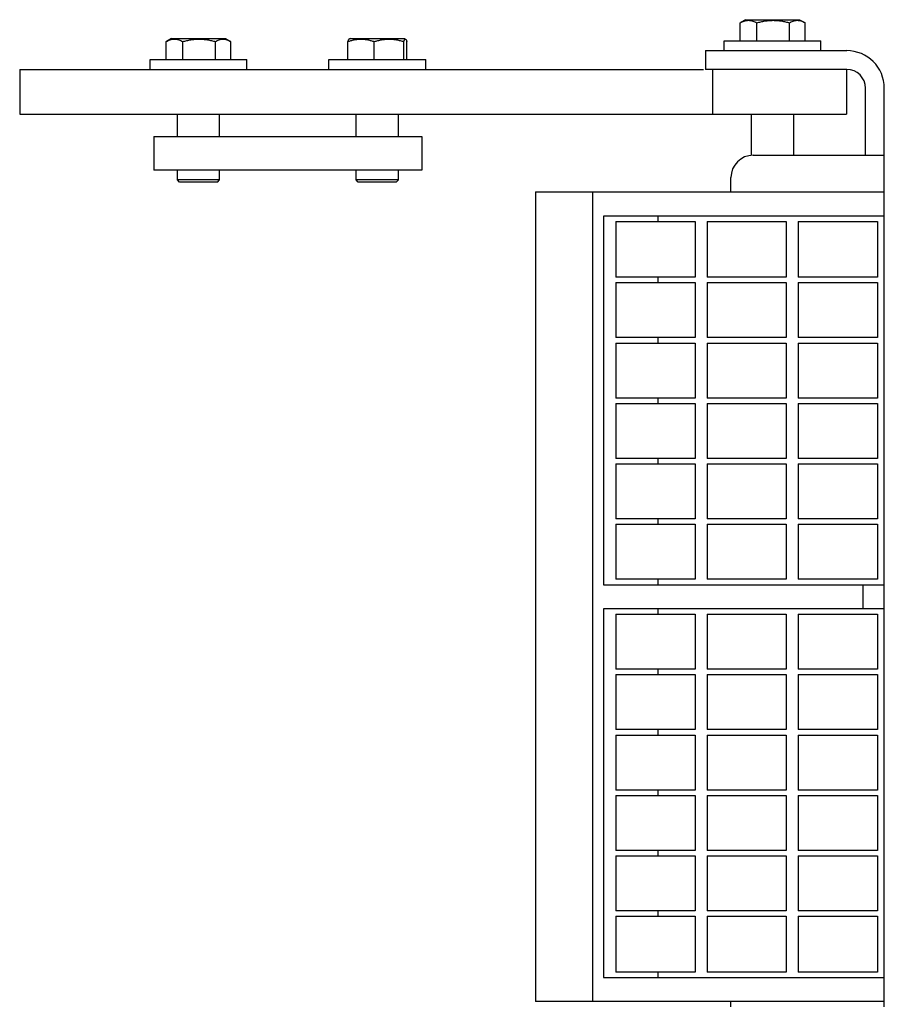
# Model space of a CAD drawing. Header units: inches. Extents: x 0 to 110, y 0 to 85.
# Tile 6 of 7: x 28.57 to 33.4, y 72.48 to 77.98. Entities that reach past the tile are written whole.
import ezdxf

# ---------------------------------------------------------------- set-up
doc = ezdxf.new("R2010")
doc.units = ezdxf.units.IN
doc.header["$LTSCALE"] = 6.05
doc.header["$MEASUREMENT"] = 0
for name, color, linetype in [('518353_WW_518353_22_BL4', 7, 'CONTINUOUS'), ('520309_BL76', 7, 'CONTINUOUS'), ('532387_BL84', 7, 'CONTINUOUS'), ('807_1830_10_1_SOLID1_BL118', 7, 'CONTINUOUS'), ('807_1830_11_1_SOLID1_BL176', 7, 'CONTINUOUS'), ('807_1830_12_1_SOLID1_BL169', 7, 'CONTINUOUS'), ('807_1830_13_1_SOLID1_BL171', 7, 'CONTINUOUS'), ('807_1830_14_1_SOLID1_BL116', 7, 'CONTINUOUS'), ('807_1830_15_1_SOLID1_BL148', 7, 'CONTINUOUS'), ('807_1830_16_1_SOLID1_BL143', 7, 'CONTINUOUS'), ('807_1830_17_1_SOLID1_BL144', 7, 'CONTINUOUS'), ('807_1830_18_1_SOLID1_BL123', 7, 'CONTINUOUS'), ('807_1830_19_1_SOLID1_BL170', 7, 'CONTINUOUS'), ('807_1830_1_1_SOLID1_BL146', 7, 'CONTINUOUS'), ('807_1830_1_SOLID1_BL168', 7, 'CONTINUOUS'), ('807_1830_20_1_SOLID1_BL166', 7, 'CONTINUOUS'), ('807_1830_21_1_SOLID1_BL114', 7, 'CONTINUOUS'), ('807_1830_22_1_SOLID1_BL103', 7, 'CONTINUOUS'), ('807_1830_23_1_SOLID1_BL145', 7, 'CONTINUOUS'), ('807_1830_24_1_SOLID1_BL141', 7, 'CONTINUOUS'), ('807_1830_25_1_SOLID1_BL117', 7, 'CONTINUOUS'), ('807_1830_26_1_SOLID1_BL142', 7, 'CONTINUOUS'), ('807_1830_27_1_SOLID1_BL125', 7, 'CONTINUOUS'), ('807_1830_28_1_SOLID1_BL121', 7, 'CONTINUOUS'), ('807_1830_29_1_SOLID1_BL165', 7, 'CONTINUOUS'), ('807_1830_2_1_SOLID1_BL147', 7, 'CONTINUOUS'), ('807_1830_30_1_SOLID1_BL175', 7, 'CONTINUOUS'), ('807_1830_31_1_SOLID1_BL119', 7, 'CONTINUOUS'), ('807_1830_32_1_SOLID1_BL149', 7, 'CONTINUOUS'), ('807_1830_33_1_SOLID1_BL139', 7, 'CONTINUOUS'), ('807_1830_34_1_SOLID1_BL174', 7, 'CONTINUOUS'), ('807_1830_35_1_SOLID1_BL172', 7, 'CONTINUOUS'), ('807_1830_36_1_SOLID1_BL150', 7, 'CONTINUOUS'), ('807_1830_3_1_SOLID1_BL124', 7, 'CONTINUOUS'), ('807_1830_4_1_SOLID1_BL167', 7, 'CONTINUOUS'), ('807_1830_5_1_SOLID1_BL173', 7, 'CONTINUOUS'), ('807_1830_6_1_SOLID1_BL140', 7, 'CONTINUOUS'), ('807_1830_7_1_SOLID1_BL115', 7, 'CONTINUOUS'), ('807_1830_8_1_SOLID1_BL120', 7, 'CONTINUOUS'), ('807_1830_9_1_SOLID1_BL122', 7, 'CONTINUOUS'), ('960616MSSF_BL10', 7, 'CONTINUOUS'), ('960616MSSF_BL23', 7, 'CONTINUOUS'), ('960616MSSF_BL9', 7, 'CONTINUOUS')]:
    doc.layers.add(name, color=color, linetype=linetype)

# ---------------------------------------------------------------- blocks, each defined once
blk = doc.blocks.new('518353_WW_518353_22_BL4', base_point=(57.7811, 54.8635))
at = {"layer": '518353_WW_518353_22_BL4', "color": 7, "linetype": 'CONTINUOUS'}
for p, q in [((32.4034, 77.8115), (32.4034, 77.7065)), ((32.4034, 77.8115), (33.1934, 77.8115)), ((33.1934, 77.7065), (32.4034, 77.7065)), ((33.2984, 77.2265), (33.2984, 77.6015)), ((33.4034, 77.0215), (33.4034, 77.6015)), ((32.6704, 77.2265), (33.4034, 77.2265)), ((32.5454, 77.0215), (32.5454, 77.1015)), ((32.5454, 72.4615), (32.5454, 72.4915)), ((33.4034, 72.4615), (33.4034, 72.4915))]:
    blk.add_line(p, q, dxfattribs=at)
for centre, radius, start, end in [((33.1934, 77.6015), 0.21, 0, 90), ((33.1934, 77.6015), 0.105, 0, 90), ((32.6704, 77.1015), 0.125, 90, 180)]:
    blk.add_arc(centre, radius, start, end, dxfattribs=at)
blk = doc.blocks.new('960616MSSF_BL9', base_point=(29.5679, 77.4782))
at = {"layer": '960616MSSF_BL9', "color": 7, "linetype": 'CONTINUOUS'}
for p, q in [((29.3862, 77.7616), (29.3862, 77.8622)), ((29.4166, 77.8797), (29.3881, 77.8633)), ((29.4166, 77.8797), (29.7193, 77.8797)), ((29.4806, 77.7616), (29.4806, 77.8622)), ((29.6624, 77.7616), (29.6624, 77.8622)), ((29.7193, 77.8797), (29.7478, 77.8633)), ((29.7476, 77.8634), (29.7497, 77.8622)), ((29.7497, 77.7616), (29.7497, 77.8622)), ((29.2973, 77.7065), (29.2973, 77.7616)), ((29.2973, 77.7616), (29.8386, 77.7616)), ((29.8386, 77.7065), (29.8386, 77.7616)), ((29.4498, 77.3315), (29.4498, 77.4565)), ((29.6861, 77.3315), (29.6861, 77.4565)), ((29.4498, 77.0884), (29.4498, 77.1435)), ((29.6861, 77.0884), (29.6861, 77.1435)), ((29.4616, 77.0766), (29.4498, 77.0884)), ((29.6861, 77.0884), (29.4498, 77.0884)), ((29.6742, 77.0766), (29.4617, 77.0766)), ((29.6742, 77.0766), (29.6861, 77.0884))]:
    blk.add_line(p, q, dxfattribs=at)
for points, knots in [([(29.3862, 77.8622), (29.3899, 77.8643), (29.3975, 77.8681), (29.4093, 77.8726), (29.4213, 77.8755), (29.4334, 77.8765), (29.4455, 77.8755), (29.4575, 77.8726), (29.4692, 77.8681), (29.4768, 77.8643), (29.4806, 77.8622)], [0, 0, 0, 0, 0.130291, 0.256586, 0.379356, 0.500005, 0.620657, 0.74343, 0.869718, 1, 1, 1, 1]), ([(29.4806, 77.8622), (29.488, 77.8643), (29.5029, 77.8682), (29.5255, 77.8727), (29.5485, 77.8756), (29.5715, 77.8765), (29.5946, 77.8756), (29.6175, 77.8727), (29.6402, 77.8682), (29.655, 77.8643), (29.6624, 77.8622)], [0, 0, 0, 0, 0.125001, 0.250001, 0.375001, 0.5, 0.624999, 0.749999, 0.874999, 1, 1, 1, 1]), ([(29.6624, 77.8622), (29.6658, 77.8642), (29.6727, 77.868), (29.6833, 77.8724), (29.694, 77.8754), (29.705, 77.8765), (29.7159, 77.8758), (29.7267, 77.8732), (29.7373, 77.869), (29.7442, 77.8654), (29.7476, 77.8634)], [0, 0, 0, 0, 0.131692, 0.258667, 0.381401, 0.501454, 0.621227, 0.743254, 0.869289, 1, 1, 1, 1])]:
    blk.add_open_spline(points, degree=3, knots=knots, dxfattribs=at)
blk = doc.blocks.new('960616MSSF_BL10', base_point=(56.7621, 54.1413))
at = {"layer": '960616MSSF_BL10', "color": 7, "linetype": 'CONTINUOUS'}
for p, q in [((30.4026, 77.7616), (30.4026, 77.8622)), ((30.4166, 77.8797), (30.4094, 77.8756)), ((30.4166, 77.8797), (30.7193, 77.8797)), ((30.5509, 77.7616), (30.5509, 77.8622)), ((30.7162, 77.7616), (30.7162, 77.8622)), ((30.7193, 77.8797), (30.7265, 77.8756)), ((30.7333, 77.7616), (30.7333, 77.8622)), ((30.2973, 77.7065), (30.2973, 77.7616)), ((30.2973, 77.7616), (30.8386, 77.7616)), ((30.8386, 77.7065), (30.8386, 77.7616)), ((30.4498, 77.3315), (30.4498, 77.4565)), ((30.6861, 77.3315), (30.6861, 77.4565)), ((30.4498, 77.0884), (30.4498, 77.1435)), ((30.6861, 77.0884), (30.6861, 77.1435)), ((30.4616, 77.0766), (30.4498, 77.0884)), ((30.6861, 77.0884), (30.4498, 77.0884)), ((30.6742, 77.0766), (30.4617, 77.0766)), ((30.6742, 77.0766), (30.6861, 77.0884))]:
    blk.add_line(p, q, dxfattribs=at)
for points, knots in [([(30.4026, 77.8622), (30.4086, 77.8643), (30.4207, 77.8682), (30.4392, 77.8727), (30.4579, 77.8756), (30.4767, 77.8765), (30.4956, 77.8755), (30.5143, 77.8727), (30.5328, 77.8682), (30.5448, 77.8643), (30.5509, 77.8622)], [0, 0, 0, 0, 0.126059, 0.251308, 0.375861, 0.500001, 0.624142, 0.748695, 0.873943, 1, 1, 1, 1]), ([(30.4098, 77.8758), (30.4094, 77.8756), (30.4088, 77.8751), (30.4079, 77.874), (30.407, 77.8727), (30.4061, 77.8711), (30.4052, 77.8692), (30.404, 77.8662), (30.4032, 77.8638), (30.4026, 77.8622)], [0, 0, 0, 0, 0.073086, 0.160252, 0.262916, 0.381383, 0.515221, 0.663596, 1, 1, 1, 1]), ([(30.5509, 77.8622), (30.5576, 77.8643), (30.5711, 77.8682), (30.5917, 77.8727), (30.6125, 77.8756), (30.6335, 77.8765), (30.6545, 77.8755), (30.6754, 77.8727), (30.696, 77.8682), (30.7095, 77.8643), (30.7162, 77.8622)], [0, 0, 0, 0, 0.125444, 0.250548, 0.37536, 0.5, 0.62464, 0.749452, 0.874556, 1, 1, 1, 1]), ([(30.7162, 77.8622), (30.7166, 77.8633), (30.7173, 77.8656), (30.7185, 77.8687), (30.7198, 77.8713), (30.7208, 77.8732), (30.7217, 77.8743), (30.7223, 77.875), (30.7229, 77.8756), (30.7236, 77.876), (30.7242, 77.8762), (30.7249, 77.8762), (30.7255, 77.8761), (30.7259, 77.8759), (30.7261, 77.8758)], [0, 0, 0, 0, 0.200703, 0.380527, 0.537187, 0.668759, 0.724975, 0.774992, 0.819242, 0.858555, 0.89427, 0.928265, 0.962799, 1, 1, 1, 1]), ([(30.7261, 77.8758), (30.7265, 77.8756), (30.7271, 77.8751), (30.728, 77.874), (30.7289, 77.8727), (30.7298, 77.8711), (30.7307, 77.8692), (30.7319, 77.8662), (30.7327, 77.8638), (30.7333, 77.8622)], [0, 0, 0, 0, 0.073086, 0.160252, 0.262916, 0.381383, 0.515221, 0.663596, 1, 1, 1, 1])]:
    blk.add_open_spline(points, degree=3, knots=knots, dxfattribs=at)
blk = doc.blocks.new('960616MSSF_BL23', base_point=(57.9198, 55.3813))
at = {"layer": '960616MSSF_BL23', "color": 7, "linetype": 'CONTINUOUS'}
for p, q in [((32.5967, 77.8666), (32.5967, 77.9672)), ((32.6271, 77.9847), (32.5986, 77.9683)), ((32.6271, 77.9847), (32.9298, 77.9847)), ((32.6911, 77.8666), (32.6911, 77.9672)), ((32.8729, 77.8666), (32.8729, 77.9672)), ((32.9298, 77.9847), (32.9583, 77.9683)), ((32.9581, 77.9684), (32.9602, 77.9672)), ((32.9602, 77.8666), (32.9602, 77.9672)), ((32.5078, 77.8115), (32.5078, 77.8666)), ((32.5078, 77.8666), (33.0491, 77.8666)), ((33.0491, 77.8115), (33.0491, 77.8666)), ((32.6603, 77.2257), (32.6603, 77.4565)), ((32.8966, 77.2265), (32.8966, 77.4565))]:
    blk.add_line(p, q, dxfattribs=at)
for points, knots in [([(32.5967, 77.9672), (32.6004, 77.9693), (32.608, 77.9731), (32.6198, 77.9776), (32.6318, 77.9805), (32.6439, 77.9815), (32.656, 77.9805), (32.668, 77.9776), (32.6797, 77.9731), (32.6873, 77.9693), (32.6911, 77.9672)], [0, 0, 0, 0, 0.130291, 0.256586, 0.379356, 0.500005, 0.620657, 0.74343, 0.869718, 1, 1, 1, 1]), ([(32.6911, 77.9672), (32.6985, 77.9693), (32.7134, 77.9732), (32.736, 77.9777), (32.759, 77.9806), (32.782, 77.9815), (32.8051, 77.9806), (32.828, 77.9777), (32.8507, 77.9732), (32.8655, 77.9693), (32.8729, 77.9672)], [0, 0, 0, 0, 0.125001, 0.250001, 0.375001, 0.5, 0.624999, 0.749999, 0.874999, 1, 1, 1, 1]), ([(32.8729, 77.9672), (32.8763, 77.9692), (32.8832, 77.973), (32.8938, 77.9774), (32.9045, 77.9804), (32.9155, 77.9815), (32.9264, 77.9808), (32.9372, 77.9782), (32.9478, 77.974), (32.9547, 77.9704), (32.9581, 77.9684)], [0, 0, 0, 0, 0.131692, 0.258667, 0.381401, 0.501454, 0.621227, 0.743254, 0.869289, 1, 1, 1, 1])]:
    blk.add_open_spline(points, degree=3, knots=knots, dxfattribs=at)
blk = doc.blocks.new('520309_BL76', base_point=(55.8108, 54.0025))
at = {"layer": '520309_BL76', "color": 7, "linetype": 'CONTINUOUS'}
for p, q in [((28.5679, 77.7065), (28.5679, 77.4565)), ((28.5679, 77.7065), (32.3922, 77.7065)), ((32.4429, 77.7065), (32.4429, 77.4565)), ((33.1929, 77.7065), (33.1929, 77.4565)), ((28.5679, 77.4565), (33.1929, 77.4565))]:
    blk.add_line(p, q, dxfattribs=at)
blk = doc.blocks.new('532387_BL84', base_point=(55.9983, 53.8775))
at = {"layer": '532387_BL84', "color": 7, "linetype": 'CONTINUOUS'}
for p, q in [((29.3179, 77.3315), (29.3179, 77.1435)), ((29.3179, 77.3315), (30.8179, 77.3315)), ((30.8179, 77.3315), (30.8179, 77.1435)), ((30.8179, 77.1435), (29.3179, 77.1435))]:
    blk.add_line(p, q, dxfattribs=at)
blk = doc.blocks.new('807_1830_22_1_SOLID1_BL103', base_point=(56.9111, 55.5225))
at = {"layer": '807_1830_22_1_SOLID1_BL103', "color": 7, "linetype": 'CONTINUOUS'}
for p, q in [((31.4534, 77.0215), (31.4534, 72.4915)), ((31.4534, 77.0215), (33.4034, 77.0215)), ((31.7734, 72.4915), (31.7734, 77.0215)), ((33.4034, 72.4915), (33.4034, 77.0215)), ((31.8334, 76.8865), (31.8334, 74.824)), ((33.4034, 76.8865), (31.8334, 76.8865)), ((32.1389, 76.8565), (32.1389, 76.8865)), ((32.1389, 76.514), (32.1389, 76.544)), ((32.1389, 76.176), (32.1389, 76.206)), ((32.1389, 75.838), (32.1389, 75.868)), ((32.1389, 75.5), (32.1389, 75.53)), ((32.1389, 75.162), (32.1389, 75.192)), ((31.8334, 74.824), (33.4034, 74.824)), ((32.1389, 74.824), (32.1389, 74.854)), ((33.2836, 74.824), (33.2836, 74.689)), ((31.8334, 74.689), (31.8334, 72.6265)), ((33.4034, 74.689), (31.8334, 74.689)), ((32.1389, 74.659), (32.1389, 74.689)), ((32.1389, 74.321), (32.1389, 74.351)), ((32.1389, 73.983), (32.1389, 74.013)), ((32.1389, 73.645), (32.1389, 73.675)), ((32.1389, 73.307), (32.1389, 73.337)), ((32.1389, 72.969), (32.1389, 72.999)), ((32.1389, 72.6265), (32.1389, 72.6565)), ((31.8334, 72.6265), (33.4034, 72.6265)), ((33.4034, 72.4915), (31.4534, 72.4915))]:
    blk.add_line(p, q, dxfattribs=at)
blk = doc.blocks.new('807_1830_21_1_SOLID1_BL114', base_point=(32.1234, 76.7003))
at = {"layer": '807_1830_21_1_SOLID1_BL114', "color": 7, "linetype": 'CONTINUOUS'}
for p, q in [((31.9019, 76.8565), (31.9019, 76.544)), ((31.9019, 76.8565), (32.3449, 76.8565)), ((32.3449, 76.8565), (32.3449, 76.544)), ((32.3449, 76.544), (31.9019, 76.544))]:
    blk.add_line(p, q, dxfattribs=at)
blk = doc.blocks.new('807_1830_7_1_SOLID1_BL115', base_point=(32.1234, 76.36))
at = {"layer": '807_1830_7_1_SOLID1_BL115', "color": 7, "linetype": 'CONTINUOUS'}
for p, q in [((31.9019, 76.514), (31.9019, 76.206)), ((31.9019, 76.514), (32.3449, 76.514)), ((32.3449, 76.514), (32.3449, 76.206)), ((32.3449, 76.206), (31.9019, 76.206))]:
    blk.add_line(p, q, dxfattribs=at)
blk = doc.blocks.new('807_1830_14_1_SOLID1_BL116', base_point=(32.1234, 76.022))
at = {"layer": '807_1830_14_1_SOLID1_BL116', "color": 7, "linetype": 'CONTINUOUS'}
for p, q in [((31.9019, 76.176), (31.9019, 75.868)), ((31.9019, 76.176), (32.3449, 76.176)), ((32.3449, 76.176), (32.3449, 75.868)), ((32.3449, 75.868), (31.9019, 75.868))]:
    blk.add_line(p, q, dxfattribs=at)
blk = doc.blocks.new('807_1830_25_1_SOLID1_BL117', base_point=(32.1234, 75.684))
at = {"layer": '807_1830_25_1_SOLID1_BL117', "color": 7, "linetype": 'CONTINUOUS'}
for p, q in [((31.9019, 75.838), (31.9019, 75.53)), ((31.9019, 75.838), (32.3449, 75.838)), ((32.3449, 75.838), (32.3449, 75.53)), ((32.3449, 75.53), (31.9019, 75.53))]:
    blk.add_line(p, q, dxfattribs=at)
blk = doc.blocks.new('807_1830_10_1_SOLID1_BL118', base_point=(32.1234, 75.346))
at = {"layer": '807_1830_10_1_SOLID1_BL118', "color": 7, "linetype": 'CONTINUOUS'}
for p, q in [((31.9019, 75.5), (31.9019, 75.192)), ((31.9019, 75.5), (32.3449, 75.5)), ((32.3449, 75.5), (32.3449, 75.192)), ((32.3449, 75.192), (31.9019, 75.192))]:
    blk.add_line(p, q, dxfattribs=at)
blk = doc.blocks.new('807_1830_31_1_SOLID1_BL119', base_point=(32.1234, 75.008))
at = {"layer": '807_1830_31_1_SOLID1_BL119', "color": 7, "linetype": 'CONTINUOUS'}
for p, q in [((31.9019, 75.162), (31.9019, 74.854)), ((31.9019, 75.162), (32.3449, 75.162)), ((32.3449, 75.162), (32.3449, 74.854)), ((32.3449, 74.854), (31.9019, 74.854))]:
    blk.add_line(p, q, dxfattribs=at)
blk = doc.blocks.new('807_1830_8_1_SOLID1_BL120', base_point=(32.1234, 74.505))
at = {"layer": '807_1830_8_1_SOLID1_BL120', "color": 7, "linetype": 'CONTINUOUS'}
for p, q in [((31.9019, 74.659), (31.9019, 74.351)), ((31.9019, 74.659), (32.3449, 74.659)), ((32.3449, 74.659), (32.3449, 74.351)), ((32.3449, 74.351), (31.9019, 74.351))]:
    blk.add_line(p, q, dxfattribs=at)
blk = doc.blocks.new('807_1830_28_1_SOLID1_BL121', base_point=(32.1234, 74.167))
at = {"layer": '807_1830_28_1_SOLID1_BL121', "color": 7, "linetype": 'CONTINUOUS'}
for p, q in [((31.9019, 74.321), (31.9019, 74.013)), ((31.9019, 74.321), (32.3449, 74.321)), ((32.3449, 74.321), (32.3449, 74.013)), ((32.3449, 74.013), (31.9019, 74.013))]:
    blk.add_line(p, q, dxfattribs=at)
blk = doc.blocks.new('807_1830_9_1_SOLID1_BL122', base_point=(32.1234, 73.829))
at = {"layer": '807_1830_9_1_SOLID1_BL122', "color": 7, "linetype": 'CONTINUOUS'}
for p, q in [((31.9019, 73.983), (31.9019, 73.675)), ((31.9019, 73.983), (32.3449, 73.983)), ((32.3449, 73.983), (32.3449, 73.675)), ((32.3449, 73.675), (31.9019, 73.675))]:
    blk.add_line(p, q, dxfattribs=at)
blk = doc.blocks.new('807_1830_18_1_SOLID1_BL123', base_point=(32.1234, 73.491))
at = {"layer": '807_1830_18_1_SOLID1_BL123', "color": 7, "linetype": 'CONTINUOUS'}
for p, q in [((31.9019, 73.645), (31.9019, 73.337)), ((31.9019, 73.645), (32.3449, 73.645)), ((32.3449, 73.645), (32.3449, 73.337)), ((32.3449, 73.337), (31.9019, 73.337))]:
    blk.add_line(p, q, dxfattribs=at)
blk = doc.blocks.new('807_1830_3_1_SOLID1_BL124', base_point=(32.1234, 73.153))
at = {"layer": '807_1830_3_1_SOLID1_BL124', "color": 7, "linetype": 'CONTINUOUS'}
for p, q in [((31.9019, 73.307), (31.9019, 72.999)), ((31.9019, 73.307), (32.3449, 73.307)), ((32.3449, 73.307), (32.3449, 72.999)), ((32.3449, 72.999), (31.9019, 72.999))]:
    blk.add_line(p, q, dxfattribs=at)
blk = doc.blocks.new('807_1830_27_1_SOLID1_BL125', base_point=(32.1234, 72.8128))
at = {"layer": '807_1830_27_1_SOLID1_BL125', "color": 7, "linetype": 'CONTINUOUS'}
for p, q in [((31.9019, 72.969), (31.9019, 72.6565)), ((31.9019, 72.969), (32.3449, 72.969)), ((32.3449, 72.969), (32.3449, 72.6565)), ((32.3449, 72.6565), (31.9019, 72.6565))]:
    blk.add_line(p, q, dxfattribs=at)
blk = doc.blocks.new('807_1830_33_1_SOLID1_BL139', base_point=(32.6334, 76.7003))
at = {"layer": '807_1830_33_1_SOLID1_BL139', "color": 7, "linetype": 'CONTINUOUS'}
for p, q in [((32.4119, 76.8565), (32.4119, 76.544)), ((32.4119, 76.8565), (32.8549, 76.8565)), ((32.8549, 76.8565), (32.8549, 76.544)), ((32.8549, 76.544), (32.4119, 76.544))]:
    blk.add_line(p, q, dxfattribs=at)
blk = doc.blocks.new('807_1830_6_1_SOLID1_BL140', base_point=(32.6334, 76.36))
at = {"layer": '807_1830_6_1_SOLID1_BL140', "color": 7, "linetype": 'CONTINUOUS'}
for p, q in [((32.4119, 76.514), (32.4119, 76.206)), ((32.4119, 76.514), (32.8549, 76.514)), ((32.8549, 76.514), (32.8549, 76.206)), ((32.8549, 76.206), (32.4119, 76.206))]:
    blk.add_line(p, q, dxfattribs=at)
blk = doc.blocks.new('807_1830_24_1_SOLID1_BL141', base_point=(32.6334, 76.022))
at = {"layer": '807_1830_24_1_SOLID1_BL141', "color": 7, "linetype": 'CONTINUOUS'}
for p, q in [((32.4119, 76.176), (32.4119, 75.868)), ((32.4119, 76.176), (32.8549, 76.176)), ((32.8549, 76.176), (32.8549, 75.868)), ((32.8549, 75.868), (32.4119, 75.868))]:
    blk.add_line(p, q, dxfattribs=at)
blk = doc.blocks.new('807_1830_26_1_SOLID1_BL142', base_point=(32.6334, 75.684))
at = {"layer": '807_1830_26_1_SOLID1_BL142', "color": 7, "linetype": 'CONTINUOUS'}
for p, q in [((32.4119, 75.838), (32.4119, 75.53)), ((32.4119, 75.838), (32.8549, 75.838)), ((32.8549, 75.838), (32.8549, 75.53)), ((32.8549, 75.53), (32.4119, 75.53))]:
    blk.add_line(p, q, dxfattribs=at)
blk = doc.blocks.new('807_1830_16_1_SOLID1_BL143', base_point=(32.6334, 75.346))
at = {"layer": '807_1830_16_1_SOLID1_BL143', "color": 7, "linetype": 'CONTINUOUS'}
for p, q in [((32.4119, 75.5), (32.4119, 75.192)), ((32.4119, 75.5), (32.8549, 75.5)), ((32.8549, 75.5), (32.8549, 75.192)), ((32.8549, 75.192), (32.4119, 75.192))]:
    blk.add_line(p, q, dxfattribs=at)
blk = doc.blocks.new('807_1830_17_1_SOLID1_BL144', base_point=(32.6334, 75.008))
at = {"layer": '807_1830_17_1_SOLID1_BL144', "color": 7, "linetype": 'CONTINUOUS'}
for p, q in [((32.4119, 75.162), (32.4119, 74.854)), ((32.4119, 75.162), (32.8549, 75.162)), ((32.8549, 75.162), (32.8549, 74.854)), ((32.8549, 74.854), (32.4119, 74.854))]:
    blk.add_line(p, q, dxfattribs=at)
blk = doc.blocks.new('807_1830_23_1_SOLID1_BL145', base_point=(32.6334, 74.505))
at = {"layer": '807_1830_23_1_SOLID1_BL145', "color": 7, "linetype": 'CONTINUOUS'}
for p, q in [((32.4119, 74.659), (32.4119, 74.351)), ((32.4119, 74.659), (32.8549, 74.659)), ((32.8549, 74.659), (32.8549, 74.351)), ((32.8549, 74.351), (32.4119, 74.351))]:
    blk.add_line(p, q, dxfattribs=at)
blk = doc.blocks.new('807_1830_1_1_SOLID1_BL146', base_point=(32.6334, 74.167))
at = {"layer": '807_1830_1_1_SOLID1_BL146', "color": 7, "linetype": 'CONTINUOUS'}
for p, q in [((32.4119, 74.321), (32.4119, 74.013)), ((32.4119, 74.321), (32.8549, 74.321)), ((32.8549, 74.321), (32.8549, 74.013)), ((32.8549, 74.013), (32.4119, 74.013))]:
    blk.add_line(p, q, dxfattribs=at)
blk = doc.blocks.new('807_1830_2_1_SOLID1_BL147', base_point=(32.6334, 73.829))
at = {"layer": '807_1830_2_1_SOLID1_BL147', "color": 7, "linetype": 'CONTINUOUS'}
for p, q in [((32.4119, 73.983), (32.4119, 73.675)), ((32.4119, 73.983), (32.8549, 73.983)), ((32.8549, 73.983), (32.8549, 73.675)), ((32.8549, 73.675), (32.4119, 73.675))]:
    blk.add_line(p, q, dxfattribs=at)
blk = doc.blocks.new('807_1830_15_1_SOLID1_BL148', base_point=(32.6334, 73.491))
at = {"layer": '807_1830_15_1_SOLID1_BL148', "color": 7, "linetype": 'CONTINUOUS'}
for p, q in [((32.4119, 73.645), (32.4119, 73.337)), ((32.4119, 73.645), (32.8549, 73.645)), ((32.8549, 73.645), (32.8549, 73.337)), ((32.8549, 73.337), (32.4119, 73.337))]:
    blk.add_line(p, q, dxfattribs=at)
blk = doc.blocks.new('807_1830_32_1_SOLID1_BL149', base_point=(32.6334, 73.153))
at = {"layer": '807_1830_32_1_SOLID1_BL149', "color": 7, "linetype": 'CONTINUOUS'}
for p, q in [((32.4119, 73.307), (32.4119, 72.999)), ((32.4119, 73.307), (32.8549, 73.307)), ((32.8549, 73.307), (32.8549, 72.999)), ((32.8549, 72.999), (32.4119, 72.999))]:
    blk.add_line(p, q, dxfattribs=at)
blk = doc.blocks.new('807_1830_36_1_SOLID1_BL150', base_point=(32.6334, 72.8128))
at = {"layer": '807_1830_36_1_SOLID1_BL150', "color": 7, "linetype": 'CONTINUOUS'}
for p, q in [((32.4119, 72.969), (32.4119, 72.6565)), ((32.4119, 72.969), (32.8549, 72.969)), ((32.8549, 72.969), (32.8549, 72.6565)), ((32.8549, 72.6565), (32.4119, 72.6565))]:
    blk.add_line(p, q, dxfattribs=at)
blk = doc.blocks.new('807_1830_29_1_SOLID1_BL165', base_point=(57.5628, 55.6135))
at = {"layer": '807_1830_29_1_SOLID1_BL165', "color": 7, "linetype": 'CONTINUOUS'}
for p, q in [((32.9219, 76.8565), (32.9219, 76.544)), ((32.9219, 76.8565), (33.3649, 76.8565)), ((33.3649, 76.8565), (33.3649, 76.544)), ((33.3649, 76.544), (32.9219, 76.544))]:
    blk.add_line(p, q, dxfattribs=at)
blk = doc.blocks.new('807_1830_20_1_SOLID1_BL166', base_point=(57.3916, 55.4423))
at = {"layer": '807_1830_20_1_SOLID1_BL166', "color": 7, "linetype": 'CONTINUOUS'}
for p, q in [((32.9219, 76.514), (32.9219, 76.206)), ((32.9219, 76.514), (33.3649, 76.514)), ((33.3649, 76.514), (33.3649, 76.206)), ((33.3649, 76.206), (32.9219, 76.206))]:
    blk.add_line(p, q, dxfattribs=at)
blk = doc.blocks.new('807_1830_4_1_SOLID1_BL167', base_point=(57.2226, 55.2733))
at = {"layer": '807_1830_4_1_SOLID1_BL167', "color": 7, "linetype": 'CONTINUOUS'}
for p, q in [((32.9219, 76.176), (32.9219, 75.868)), ((32.9219, 76.176), (33.3649, 76.176)), ((33.3649, 76.176), (33.3649, 75.868)), ((33.3649, 75.868), (32.9219, 75.868))]:
    blk.add_line(p, q, dxfattribs=at)
blk = doc.blocks.new('807_1830_1_SOLID1_BL168', base_point=(57.0536, 55.1043))
at = {"layer": '807_1830_1_SOLID1_BL168', "color": 7, "linetype": 'CONTINUOUS'}
for p, q in [((32.9219, 75.838), (32.9219, 75.53)), ((32.9219, 75.838), (33.3649, 75.838)), ((33.3649, 75.838), (33.3649, 75.53)), ((33.3649, 75.53), (32.9219, 75.53))]:
    blk.add_line(p, q, dxfattribs=at)
blk = doc.blocks.new('807_1830_12_1_SOLID1_BL169', base_point=(56.8846, 54.9353))
at = {"layer": '807_1830_12_1_SOLID1_BL169', "color": 7, "linetype": 'CONTINUOUS'}
for p, q in [((32.9219, 75.5), (32.9219, 75.192)), ((32.9219, 75.5), (33.3649, 75.5)), ((33.3649, 75.5), (33.3649, 75.192)), ((33.3649, 75.192), (32.9219, 75.192))]:
    blk.add_line(p, q, dxfattribs=at)
blk = doc.blocks.new('807_1830_19_1_SOLID1_BL170', base_point=(56.7156, 54.7663))
at = {"layer": '807_1830_19_1_SOLID1_BL170', "color": 7, "linetype": 'CONTINUOUS'}
for p, q in [((32.9219, 75.162), (32.9219, 74.854)), ((32.9219, 75.162), (33.3649, 75.162)), ((33.3649, 75.162), (33.3649, 74.854)), ((33.3649, 74.854), (32.9219, 74.854))]:
    blk.add_line(p, q, dxfattribs=at)
blk = doc.blocks.new('807_1830_13_1_SOLID1_BL171', base_point=(56.4641, 54.5148))
at = {"layer": '807_1830_13_1_SOLID1_BL171', "color": 7, "linetype": 'CONTINUOUS'}
for p, q in [((32.9219, 74.659), (32.9219, 74.351)), ((32.9219, 74.659), (33.3649, 74.659)), ((33.3649, 74.659), (33.3649, 74.351)), ((33.3649, 74.351), (32.9219, 74.351))]:
    blk.add_line(p, q, dxfattribs=at)
blk = doc.blocks.new('807_1830_35_1_SOLID1_BL172', base_point=(56.2951, 54.3458))
at = {"layer": '807_1830_35_1_SOLID1_BL172', "color": 7, "linetype": 'CONTINUOUS'}
for p, q in [((32.9219, 74.321), (32.9219, 74.013)), ((32.9219, 74.321), (33.3649, 74.321)), ((33.3649, 74.321), (33.3649, 74.013)), ((33.3649, 74.013), (32.9219, 74.013))]:
    blk.add_line(p, q, dxfattribs=at)
blk = doc.blocks.new('807_1830_5_1_SOLID1_BL173', base_point=(56.1261, 54.1768))
at = {"layer": '807_1830_5_1_SOLID1_BL173', "color": 7, "linetype": 'CONTINUOUS'}
for p, q in [((32.9219, 73.983), (32.9219, 73.675)), ((32.9219, 73.983), (33.3649, 73.983)), ((33.3649, 73.983), (33.3649, 73.675)), ((33.3649, 73.675), (32.9219, 73.675))]:
    blk.add_line(p, q, dxfattribs=at)
blk = doc.blocks.new('807_1830_34_1_SOLID1_BL174', base_point=(55.9571, 54.0078))
at = {"layer": '807_1830_34_1_SOLID1_BL174', "color": 7, "linetype": 'CONTINUOUS'}
for p, q in [((32.9219, 73.645), (32.9219, 73.337)), ((32.9219, 73.645), (33.3649, 73.645)), ((33.3649, 73.645), (33.3649, 73.337)), ((33.3649, 73.337), (32.9219, 73.337))]:
    blk.add_line(p, q, dxfattribs=at)
blk = doc.blocks.new('807_1830_30_1_SOLID1_BL175', base_point=(55.7881, 53.8388))
at = {"layer": '807_1830_30_1_SOLID1_BL175', "color": 7, "linetype": 'CONTINUOUS'}
for p, q in [((32.9219, 73.307), (32.9219, 72.999)), ((32.9219, 73.307), (33.3649, 73.307)), ((33.3649, 73.307), (33.3649, 72.999)), ((33.3649, 72.999), (32.9219, 72.999))]:
    blk.add_line(p, q, dxfattribs=at)
blk = doc.blocks.new('807_1830_11_1_SOLID1_BL176', base_point=(55.6191, 53.6698))
at = {"layer": '807_1830_11_1_SOLID1_BL176', "color": 7, "linetype": 'CONTINUOUS'}
for p, q in [((32.9219, 72.969), (32.9219, 72.6565)), ((32.9219, 72.969), (33.3649, 72.969)), ((33.3649, 72.969), (33.3649, 72.6565)), ((33.3649, 72.6565), (32.9219, 72.6565))]:
    blk.add_line(p, q, dxfattribs=at)

msp = doc.modelspace()

# ---------------------------------------------------------------- block references
at = {"layer": '518353_WW_518353_22_BL4'}
msp.add_blockref('518353_WW_518353_22_BL4', (57.7811, 54.8635), dxfattribs=at)
at = {"layer": '520309_BL76'}
msp.add_blockref('520309_BL76', (55.8108, 54.0025), dxfattribs=at)
at = {"layer": '532387_BL84'}
msp.add_blockref('532387_BL84', (55.9983, 53.8775), dxfattribs=at)
at = {"layer": '807_1830_10_1_SOLID1_BL118'}
msp.add_blockref('807_1830_10_1_SOLID1_BL118', (32.1234, 75.346), dxfattribs=at)
at = {"layer": '807_1830_11_1_SOLID1_BL176'}
msp.add_blockref('807_1830_11_1_SOLID1_BL176', (55.6191, 53.6698), dxfattribs=at)
at = {"layer": '807_1830_12_1_SOLID1_BL169'}
msp.add_blockref('807_1830_12_1_SOLID1_BL169', (56.8846, 54.9353), dxfattribs=at)
at = {"layer": '807_1830_13_1_SOLID1_BL171'}
msp.add_blockref('807_1830_13_1_SOLID1_BL171', (56.4641, 54.5148), dxfattribs=at)
at = {"layer": '807_1830_14_1_SOLID1_BL116'}
msp.add_blockref('807_1830_14_1_SOLID1_BL116', (32.1234, 76.022), dxfattribs=at)
at = {"layer": '807_1830_15_1_SOLID1_BL148'}
msp.add_blockref('807_1830_15_1_SOLID1_BL148', (32.6334, 73.491), dxfattribs=at)
at = {"layer": '807_1830_16_1_SOLID1_BL143'}
msp.add_blockref('807_1830_16_1_SOLID1_BL143', (32.6334, 75.346), dxfattribs=at)
at = {"layer": '807_1830_17_1_SOLID1_BL144'}
msp.add_blockref('807_1830_17_1_SOLID1_BL144', (32.6334, 75.008), dxfattribs=at)
at = {"layer": '807_1830_18_1_SOLID1_BL123'}
msp.add_blockref('807_1830_18_1_SOLID1_BL123', (32.1234, 73.491), dxfattribs=at)
at = {"layer": '807_1830_19_1_SOLID1_BL170'}
msp.add_blockref('807_1830_19_1_SOLID1_BL170', (56.7156, 54.7663), dxfattribs=at)
at = {"layer": '807_1830_1_1_SOLID1_BL146'}
msp.add_blockref('807_1830_1_1_SOLID1_BL146', (32.6334, 74.167), dxfattribs=at)
at = {"layer": '807_1830_1_SOLID1_BL168'}
msp.add_blockref('807_1830_1_SOLID1_BL168', (57.0536, 55.1043), dxfattribs=at)
at = {"layer": '807_1830_20_1_SOLID1_BL166'}
msp.add_blockref('807_1830_20_1_SOLID1_BL166', (57.3916, 55.4423), dxfattribs=at)
at = {"layer": '807_1830_21_1_SOLID1_BL114'}
msp.add_blockref('807_1830_21_1_SOLID1_BL114', (32.1234, 76.7003), dxfattribs=at)
at = {"layer": '807_1830_22_1_SOLID1_BL103'}
msp.add_blockref('807_1830_22_1_SOLID1_BL103', (56.9111, 55.5225), dxfattribs=at)
at = {"layer": '807_1830_23_1_SOLID1_BL145'}
msp.add_blockref('807_1830_23_1_SOLID1_BL145', (32.6334, 74.505), dxfattribs=at)
at = {"layer": '807_1830_24_1_SOLID1_BL141'}
msp.add_blockref('807_1830_24_1_SOLID1_BL141', (32.6334, 76.022), dxfattribs=at)
at = {"layer": '807_1830_25_1_SOLID1_BL117'}
msp.add_blockref('807_1830_25_1_SOLID1_BL117', (32.1234, 75.684), dxfattribs=at)
at = {"layer": '807_1830_26_1_SOLID1_BL142'}
msp.add_blockref('807_1830_26_1_SOLID1_BL142', (32.6334, 75.684), dxfattribs=at)
at = {"layer": '807_1830_27_1_SOLID1_BL125'}
msp.add_blockref('807_1830_27_1_SOLID1_BL125', (32.1234, 72.8128), dxfattribs=at)
at = {"layer": '807_1830_28_1_SOLID1_BL121'}
msp.add_blockref('807_1830_28_1_SOLID1_BL121', (32.1234, 74.167), dxfattribs=at)
at = {"layer": '807_1830_29_1_SOLID1_BL165'}
msp.add_blockref('807_1830_29_1_SOLID1_BL165', (57.5628, 55.6135), dxfattribs=at)
at = {"layer": '807_1830_2_1_SOLID1_BL147'}
msp.add_blockref('807_1830_2_1_SOLID1_BL147', (32.6334, 73.829), dxfattribs=at)
at = {"layer": '807_1830_30_1_SOLID1_BL175'}
msp.add_blockref('807_1830_30_1_SOLID1_BL175', (55.7881, 53.8388), dxfattribs=at)
at = {"layer": '807_1830_31_1_SOLID1_BL119'}
msp.add_blockref('807_1830_31_1_SOLID1_BL119', (32.1234, 75.008), dxfattribs=at)
at = {"layer": '807_1830_32_1_SOLID1_BL149'}
msp.add_blockref('807_1830_32_1_SOLID1_BL149', (32.6334, 73.153), dxfattribs=at)
at = {"layer": '807_1830_33_1_SOLID1_BL139'}
msp.add_blockref('807_1830_33_1_SOLID1_BL139', (32.6334, 76.7003), dxfattribs=at)
at = {"layer": '807_1830_34_1_SOLID1_BL174'}
msp.add_blockref('807_1830_34_1_SOLID1_BL174', (55.9571, 54.0078), dxfattribs=at)
at = {"layer": '807_1830_35_1_SOLID1_BL172'}
msp.add_blockref('807_1830_35_1_SOLID1_BL172', (56.2951, 54.3458), dxfattribs=at)
at = {"layer": '807_1830_36_1_SOLID1_BL150'}
msp.add_blockref('807_1830_36_1_SOLID1_BL150', (32.6334, 72.8128), dxfattribs=at)
at = {"layer": '807_1830_3_1_SOLID1_BL124'}
msp.add_blockref('807_1830_3_1_SOLID1_BL124', (32.1234, 73.153), dxfattribs=at)
at = {"layer": '807_1830_4_1_SOLID1_BL167'}
msp.add_blockref('807_1830_4_1_SOLID1_BL167', (57.2226, 55.2733), dxfattribs=at)
at = {"layer": '807_1830_5_1_SOLID1_BL173'}
msp.add_blockref('807_1830_5_1_SOLID1_BL173', (56.1261, 54.1768), dxfattribs=at)
at = {"layer": '807_1830_6_1_SOLID1_BL140'}
msp.add_blockref('807_1830_6_1_SOLID1_BL140', (32.6334, 76.36), dxfattribs=at)
at = {"layer": '807_1830_7_1_SOLID1_BL115'}
msp.add_blockref('807_1830_7_1_SOLID1_BL115', (32.1234, 76.36), dxfattribs=at)
at = {"layer": '807_1830_8_1_SOLID1_BL120'}
msp.add_blockref('807_1830_8_1_SOLID1_BL120', (32.1234, 74.505), dxfattribs=at)
at = {"layer": '807_1830_9_1_SOLID1_BL122'}
msp.add_blockref('807_1830_9_1_SOLID1_BL122', (32.1234, 73.829), dxfattribs=at)
at = {"layer": '960616MSSF_BL10'}
msp.add_blockref('960616MSSF_BL10', (56.7621, 54.1413), dxfattribs=at)
at = {"layer": '960616MSSF_BL23'}
msp.add_blockref('960616MSSF_BL23', (57.9198, 55.3813), dxfattribs=at)
at = {"layer": '960616MSSF_BL9'}
msp.add_blockref('960616MSSF_BL9', (29.5679, 77.4782), dxfattribs=at)

doc.saveas('drawing.dxf')
